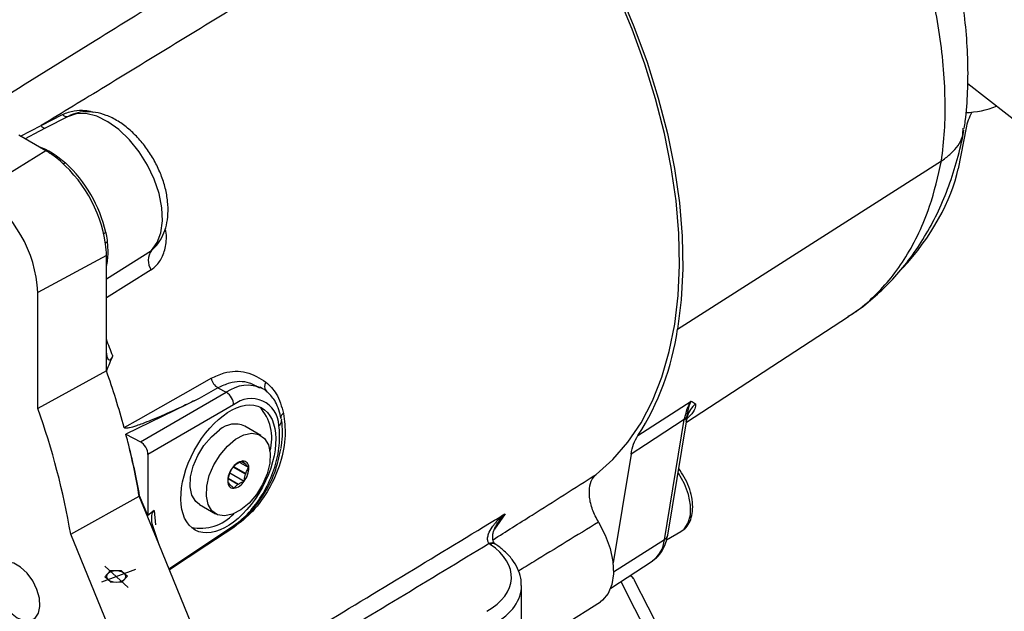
# Model space of a CAD drawing. Header units: inches. Extents: x 0.6 to 16.3, y 0.2 to 11.5.
# Tile 24 of 33: x 14.657 to 15.609, y 9.881 to 10.452. Entities that reach past the tile are written whole.
import ezdxf

# ---------------------------------------------------------------- set-up
doc = ezdxf.new("R2010")
doc.units = ezdxf.units.IN
doc.header["$MEASUREMENT"] = 0
doc.linetypes.add('CENTERX2', pattern=[0.8, 0.5, -0.1, 0.1, -0.1])

msp = doc.modelspace()

# ---------------------------------------------------------------- linework, layer by layer
at = {"color": 7, "linetype": 'Continuous', "lineweight": 25}
for p, q in [((15.57322, 10.39037), (15.79182, 10.22021)), ((14.67779, 10.3498), (14.69861, 10.36066)), ((14.70314, 10.35843), (14.68229, 10.34756)), ((14.68229, 10.34756), (14.67563, 10.34409)), ((15.57158, 10.34757), (15.56387, 10.30821)), ((14.68246, 10.32548), (14.65628, 10.3406)), ((14.68246, 10.32548), (14.61834, 10.28588)), ((14.69407, 10.31973), (14.70145, 10.31374)), ((15.29285, 10.153), (15.54797, 10.31582)), ((14.74088, 10.22431), (14.67452, 10.18859)), ((14.74088, 10.19407), (14.74088, 10.22431)), ((14.74088, 10.13607), (14.74088, 10.19407)), ((14.67452, 10.07665), (14.67452, 10.18859)), ((15.30139, 10.06347), (15.45804, 10.16543)), ((14.74088, 10.113), (14.74088, 10.13607)), ((14.74088, 10.113), (14.67452, 10.07665)), ((14.84873, 10.09647), (14.8304, 10.08612)), ((14.84873, 10.09647), (14.85677, 10.09215)), ((14.89152, 10.09599), (14.88955, 10.09705)), ((14.77374, 10.04422), (14.85677, 10.09215)), ((14.86384, 10.0799), (14.78106, 10.03211)), ((15.25456, 10.05034), (15.30603, 10.08359)), ((14.89017, 10.05053), (14.87461, 10.05951)), ((15.28019, 9.94968), (15.29937, 10.06575)), ((15.28331, 9.95401), (15.30141, 10.06357)), ((14.75964, 10.05182), (14.77374, 10.04422)), ((14.78106, 10.03211), (14.78106, 9.97315)), ((15.24792, 10.03255), (15.23054, 9.92733)), ((14.8754, 10.01308), (14.86344, 10.01998)), ((14.86383, 10.02038), (14.87558, 10.0136)), ((14.86975, 10.0245), (14.87846, 10.01947)), ((14.87489, 10.02297), (14.8711, 10.02515)), ((14.87122, 10.0252), (14.87466, 10.02322)), ((14.86017, 10.01434), (14.87409, 10.0063)), ((14.86802, 10.0032), (14.85857, 10.00866)), ((14.85864, 10.00912), (14.86842, 10.00347)), ((14.70637, 9.95499), (14.7726, 9.99176)), ((14.7726, 9.99176), (14.77296, 9.99209)), ((14.79147, 9.94568), (14.7726, 9.99176)), ((14.78106, 9.97315), (14.77296, 9.99209)), ((14.83086, 9.98373), (14.84642, 9.97475)), ((14.78716, 9.97783), (14.78106, 9.97315)), ((15.12635, 9.9749), (15.11581, 9.95991)), ((14.79147, 9.94568), (14.78564, 9.96311)), ((14.82092, 9.67526), (14.70637, 9.95499)), ((15.28223, 9.94955), (15.29606, 9.95754)), ((14.88695, 9.71253), (14.79147, 9.94568)), ((15.11178, 9.94528), (15.11075, 9.946)), ((15.11639, 9.94578), (15.11627, 9.94587)), ((15.11721, 9.94526), (15.1164, 9.9458)), ((15.22839, 9.90301), (15.26822, 9.92894)), ((15.1421, 9.75513), (15.1421, 9.90523)), ((15.30209, 9.81069), (15.25133, 9.91047)), ((15.18266, 9.86713), (15.21825, 9.88975))]:
    msp.add_line(p, q, dxfattribs=at)
at = {"color": 8, "linetype": 'Continuous', "lineweight": 25}
for p, q in [((14.65791, 10.33966), (14.67779, 10.3498)), ((14.67563, 10.34409), (14.6623, 10.33713)), ((14.69407, 10.31973), (14.69229, 10.31885)), ((14.70145, 10.31374), (14.69945, 10.31276)), ((14.7402, 10.24662), (14.73835, 10.24538)), ((14.74169, 10.23724), (14.74004, 10.23613)), ((14.74088, 10.20186), (14.78435, 10.22929)), ((14.78618, 10.2307), (14.78435, 10.22929)), ((14.78402, 10.21048), (14.74088, 10.18338)), ((15.30129, 10.06403), (15.3021, 10.06879)), ((14.78716, 9.97783), (14.78828, 9.96406)), ((15.28019, 9.94968), (15.23102, 9.9183))]:
    msp.add_line(p, q, dxfattribs=at)
at = {"color": 7, "linetype": 'CENTERX2'}
for p, q in [((14.73648, 9.90917), (14.7694, 9.92121)), ((14.73948, 9.92407), (14.76185, 9.90369))]:
    msp.add_line(p, q, dxfattribs=at)
at = {"color": 7, "linetype": 'Continuous'}
for p, q in [((14.74445, 9.91954), (14.73939, 9.91396)), ((14.75535, 9.9198), (14.74445, 9.91954)), ((14.76119, 9.91448), (14.75535, 9.9198)), ((14.73939, 9.91396), (14.74523, 9.90864)), ((14.74523, 9.90864), (14.75613, 9.9089)), ((14.75613, 9.9089), (14.76119, 9.91448))]:
    msp.add_line(p, q, dxfattribs=at)
at = {"color": 7, "linetype": 'Continuous', "lineweight": 25, "flags": 128}
for points in [[(15.21426, 10.01283), (15.23034, 10.02723), (15.2448, 10.04392), (15.25754, 10.0628), (15.26851, 10.08376), (15.27763, 10.10669), (15.28485, 10.13143), (15.29013, 10.15785), (15.29344, 10.18579), (15.29475, 10.21509), (15.29406, 10.24557), (15.29137, 10.27705), (15.2867, 10.30935), (15.28008, 10.34227), (15.27154, 10.37563), (15.26114, 10.40923), (15.24893, 10.44286), (15.235, 10.47633), (15.21941, 10.50944), (15.20227, 10.542), (15.18367, 10.57382), (15.16373, 10.6047), (15.14256, 10.63446)], [(15.16231, 10.61136), (15.183, 10.5798), (15.2023, 10.54723), (15.22009, 10.51386), (15.23626, 10.47989), (15.25071, 10.44553), (15.26337, 10.41098), (15.27414, 10.37646), (15.28296, 10.34218), (15.28978, 10.30835), (15.29456, 10.27518), (15.29726, 10.24286), (15.29788, 10.2116), (15.29641, 10.18158), (15.29285, 10.153)], [(15.57498, 10.38899), (15.57339, 10.38942), (15.57314, 10.3895)], [(14.70314, 10.35843), (14.70265, 10.35825), (14.7021, 10.35821), (14.70151, 10.35831), (14.7009, 10.35854), (14.70029, 10.35891), (14.69969, 10.35939), (14.69913, 10.35998), (14.69861, 10.36066)], [(14.78435, 10.22929), (14.7899, 10.23673), (14.79352, 10.24635), (14.79507, 10.25775), (14.79448, 10.2705), (14.79177, 10.28409), (14.78707, 10.29799), (14.78054, 10.31163), (14.77245, 10.3245), (14.76311, 10.33607), (14.75291, 10.3459), (14.74223, 10.35359), (14.7315, 10.35885), (14.72114, 10.36146), (14.71156, 10.36132), (14.70314, 10.35843)], [(14.75803, 10.05814), (14.77181, 10.06594), (14.82695, 10.09711), (14.84208, 10.10567)], [(14.8304, 10.08612), (14.75971, 10.05185), (14.75964, 10.05182)], [(14.90977, 10.06669), (14.91008, 10.06587), (14.91019, 10.06532)], [(15.29937, 10.06575), (15.26182, 10.04152), (15.24792, 10.03255)], [(14.83086, 9.98373), (14.82729, 9.98661), (14.8236, 9.99278), (14.8219, 10.00092), (14.8223, 10.01046), (14.82478, 10.02077), (14.82916, 10.03113), (14.83514, 10.04085), (14.84233, 10.04925), (14.85022, 10.05577)], [(14.86578, 10.04679), (14.87384, 10.05099), (14.88153, 10.05257), (14.88832, 10.05143), (14.89374, 10.04765), (14.89742, 10.04148), (14.89913, 10.03334), (14.89873, 10.0238), (14.89625, 10.01349), (14.89187, 10.00313), (14.88589, 9.99341), (14.8787, 9.98501), (14.87081, 9.97849), (14.86274, 9.97429), (14.85505, 9.97271), (14.84827, 9.97385), (14.84285, 9.97763), (14.83916, 9.9838), (14.83746, 9.99194), (14.83786, 10.00148), (14.84033, 10.01179), (14.84471, 10.02215), (14.8507, 10.03187), (14.85788, 10.04027), (14.86578, 10.04679)], [(15.21645, 9.96669), (15.22292, 9.95422), (15.22763, 9.94137), (15.23036, 9.92874), (15.23098, 9.91691), (15.22947, 9.90642), (15.22589, 9.89776), (15.22041, 9.89132), (15.21825, 9.88975)], [(14.65462, 9.8744), (14.66113, 9.87177), (14.66706, 9.87165), (14.67189, 9.87403), (14.67519, 9.87872), (14.67665, 9.88529), (14.67616, 9.89316), (14.67375, 9.90163), (14.66965, 9.90995), (14.6642, 9.91737), (14.65791, 9.92325), (14.65132, 9.92705), (14.64503, 9.92844), (14.63959, 9.9273), (14.63548, 9.92372), (14.63307, 9.91803), (14.63258, 9.91073), (14.63405, 9.90247), (14.63734, 9.89398), (14.64217, 9.88602), (14.6481, 9.87929), (14.65462, 9.8744)]]:
    msp.add_lwpolyline(points, dxfattribs=at)
at = {"color": 8, "linetype": 'Continuous', "lineweight": 25, "flags": 128}
for points in [[(15.29606, 9.95754), (15.2993, 9.96003), (15.30323, 9.96595), (15.30527, 9.97383), (15.3053, 9.98318), (15.30331, 9.99341), (15.29942, 10.00387), (15.29389, 10.01391), (15.29334, 10.01475)], [(14.80132, 9.92164), (14.80607, 9.92481), (14.86404, 9.96347)], [(14.8015, 9.92119), (14.80719, 9.92495), (14.86402, 9.96265)], [(14.86401, 9.96166), (14.8378, 9.94439), (14.80173, 9.92063)], [(15.28463, 9.81816), (15.27453, 9.83802), (15.26084, 9.86492), (15.24716, 9.89182), (15.23821, 9.90941)]]:
    msp.add_lwpolyline(points, dxfattribs=at)
at = {"color": 7, "linetype": 'CENTERX2', "flags": 128}
msp.add_lwpolyline([(14.75645, 9.91836), (14.75323, 9.9194), (14.74957, 9.91966), (14.74602, 9.91909), (14.74312, 9.91777), (14.74131, 9.91592), (14.74087, 9.91381), (14.74186, 9.91176), (14.74414, 9.91008), (14.74735, 9.90904), (14.75101, 9.90878), (14.75456, 9.90935), (14.75746, 9.91067), (14.75927, 9.91252), (14.75971, 9.91463), (14.75872, 9.91668), (14.75645, 9.91836)], dxfattribs=at)
at = {"color": 7, "linetype": 'Continuous', "lineweight": 25}
for centre, radius, start, end in [((15.56937, 10.44747), 0.08503, 271.23668, 291.95836), ((14.6814, 10.35142), 0.00396, 204.17248, 283.00279), ((14.63872, 10.25012), 0.08714, 52.60568, 59.8661), ((14.60908, 10.21567), 0.13253, 8.52846, 51.47154), ((14.6128, 10.21782), 0.13061, 12.7419, 47.2581), ((14.55256, 10.18304), 0.12208, 2.60548, 57.39452), ((14.65371, 10.22411), 0.08716, 0.13654, 7.39588), ((14.79836, 10.21964), 0.01702, 145.43651, 212.56038), ((15.03578, 10.19041), 0.25977, 327.37048, 351.71996), ((14.02091, 9.85773), 0.76388, 15.21025, 19.52202), ((14.85652, 10.1091), 0.01484, 193.36117, 238.33447), ((14.84933, 10.07968), 0.01452, 0.86768, 59.17402), ((14.88092, 10.0594), 0.02668, 1.45507, 129.79287), ((14.00275, 9.83574), 0.71366, 9.61866, 19.72835), ((14.85669, 10.04796), 0.04406, 343.39445, 43.43565), ((15.3262, 10.06155), 0.02517, 129.64956, 163.2987), ((15.29574, 10.07176), 0.00702, 301.09049, 334.90249), ((14.86529, 10.0389), 0.02262, 65.66192, 131.75503), ((14.11127, 9.88116), 0.67051, 9.49436, 14.09272), ((14.87503, 10.0113), 0.0147, 99.26283, 148.49536), ((14.87417, 10.01186), 0.01324, 122.83164, 124.92655), ((14.87257, 10.0199), 0.00591, 355.82129, 89.1004), ((14.85736, 10.01916), 0.0211, 322.46425, 0.84776), ((14.8714, 10.02001), 0.00458, 40.33404, 44.58765), ((14.87922, 10.00612), 0.0211, 142.46425, 180.84776), ((14.87778, 10.0068), 0.01924, 160.8396, 162.47241), ((14.85723, 10.01939), 0.01924, 340.8396, 342.47241), ((14.86402, 10.00538), 0.00591, 175.82129, 269.1004), ((14.86361, 10.00618), 0.00458, 220.33404, 224.58765), ((14.86156, 10.01398), 0.0147, 279.26283, 328.49536), ((14.86084, 10.01433), 0.01324, 302.83164, 304.92655), ((14.8318, 10.00465), 0.04388, 258.38468, 317.05836), ((14.87236, 9.96207), 0.00836, 176.02189, 182.78329), ((14.85585, 9.96318), 0.00819, 356.31542, 2.02682)]:
    msp.add_arc(centre, radius, start, end, dxfattribs=at)
at = {"color": 8, "linetype": 'Continuous', "lineweight": 25}
for centre, radius, start, end in [((13.98425, 9.84723), 0.8125, 20.16556, 21.37396), ((14.87744, 10.06422), 0.03475, 65.97215, 126.50421), ((14.90114, 10.09789), 0.00738, 145.41192, 223.28006), ((14.91371, 10.06767), 0.00426, 112.28555, 182.92741), ((14.90422, 10.06502), 0.00598, 304.31441, 2.89545), ((15.27695, 9.9553), 0.00648, 299.95347, 348.54896), ((15.11339, 9.94094), 0.00571, 59.64665, 117.53215), ((15.11444, 9.94055), 0.00542, 59.95587, 119.35156), ((15.25113, 9.95263), 0.02921, 305.81724, 354.21054)]:
    msp.add_arc(centre, radius, start, end, dxfattribs=at)
at = {"color": 7, "linetype": 'Continuous', "lineweight": 25}
for centre, major_axis, ratio, start_param, end_param in [((15.59969, 10.36283), (0.02459, 0.03157), 0.469735, 1.923588, 2.393032), ((15.48056, 10.26297), (0.07285, 0.09366), 0.469815, 4.525981, 5.533669), ((15.24178, 10.54427), (0.54623, 0.79923), 0.233965, 2.27053, 2.29132), ((14.41114, 10.10085), (-0.26643, 0.42983), 0.597167, 4.234457, 4.250685), ((14.41024, 10.10134), (-0.26705, 0.43083), 0.597167, 4.117759, 4.233677), ((14.77374, 10.03605), (-0.00526, 0.00851), 0.597193, 3.909641, 5.480437), ((15.04516, 9.91529), (0.08717, -0.00255), 0.556797, 5.540241, 7.00056)]:
    msp.add_ellipse(centre, major_axis=major_axis, ratio=ratio, start_param=start_param, end_param=end_param, dxfattribs=at)
msp.add_ellipse((14.85871, 10.01817), major_axis=(0.03189, 0.05917), ratio=0.556891, dxfattribs=at)
at = {"color": 8, "linetype": 'Continuous', "lineweight": 25}
msp.add_ellipse((15.04492, 9.90699), major_axis=(0.09717, -0.00256), ratio=0.558934, start_param=5.538673, end_param=6.304276, dxfattribs=at)
at = {"color": 7, "linetype": 'Continuous', "lineweight": 25}
for points, knots in [([(15.56987, 10.34713), (15.57022, 10.3495), (15.57191, 10.36101), (15.57344, 10.38234), (15.57373, 10.41139), (15.57194, 10.44128), (15.56821, 10.47179), (15.56258, 10.50272), (15.55512, 10.5339), (15.5459, 10.56517), (15.53501, 10.59637), (15.52252, 10.62737), (15.5085, 10.65803), (15.49303, 10.68821), (15.4762, 10.71777), (15.45809, 10.74657), (15.43878, 10.77448), (15.41835, 10.80137), (15.3969, 10.82711), (15.3745, 10.85156), (15.35124, 10.8746), (15.32721, 10.89611), (15.30247, 10.91597), (15.27712, 10.93404), (15.25124, 10.95019), (15.22492, 10.96429), (15.19829, 10.97617), (15.17153, 10.98569), (15.14483, 10.9927), (15.11844, 10.99712), (15.09259, 10.99889), (15.06754, 10.99802), (15.04346, 10.99463), (15.02061, 10.98865), (15.00269, 10.98223), (14.99288, 10.977), (14.98984, 10.97538)], [0, 0, 0, 0, 0.007995, 0.03876, 0.069686, 0.100784, 0.131921, 0.163009, 0.194009, 0.22491, 0.255713, 0.28643, 0.317076, 0.347671, 0.378236, 0.408793, 0.439362, 0.46996, 0.500611, 0.531336, 0.562159, 0.5931, 0.624178, 0.655404, 0.686776, 0.718272, 0.749833, 0.781323, 0.812586, 0.843434, 0.873691, 0.903237, 0.932038, 0.960141, 0.98766, 1, 1, 1, 1]), ([(14.62204, 10.36525), (14.65803, 10.38749), (14.74576, 10.44172), (14.91638, 10.54753), (15.05092, 10.63156), (15.13379, 10.68332)], [0, 0, 0, 0, 0.2108319, 0.51394, 1, 1, 1, 1]), ([(15.14256, 10.63446), (15.06, 10.58368), (14.92597, 10.50124), (14.77087, 10.40652), (14.6985, 10.36242), (14.67779, 10.3498)], [0, 0, 0, 0, 0.533763, 0.866602, 1, 1, 1, 1]), ([(14.78556, 10.23011), (14.78726, 10.23183), (14.79125, 10.23588), (14.79584, 10.24379), (14.79918, 10.25355), (14.80071, 10.26453), (14.80037, 10.27656), (14.79809, 10.28927), (14.79396, 10.30214), (14.78816, 10.31469), (14.7809, 10.32652), (14.77236, 10.33732), (14.76273, 10.34674), (14.75216, 10.35448), (14.7413, 10.35989), (14.73059, 10.36287), (14.72053, 10.3635), (14.71067, 10.36206), (14.70479, 10.35916), (14.70178, 10.35767)], [0, 0, 0, 0, 0.040099, 0.094075, 0.149506, 0.20798, 0.269413, 0.332488, 0.395644, 0.458553, 0.521405, 0.584535, 0.648268, 0.713031, 0.77904, 0.836979, 0.891887, 0.944523, 1, 1, 1, 1]), ([(15.45792, 10.1657), (15.46041, 10.16722), (15.46956, 10.17285), (15.48399, 10.18473), (15.50107, 10.20118), (15.5165, 10.2196), (15.53035, 10.23979), (15.54253, 10.26172), (15.55299, 10.28531), (15.5616, 10.31053), (15.56685, 10.33076), (15.5691, 10.34261), (15.56961, 10.3453)], [0, 0, 0, 0, 0.041349, 0.152459, 0.263905, 0.37625, 0.489991, 0.605516, 0.723062, 0.842684, 0.964241, 1, 1, 1, 1]), ([(15.54797, 10.31582), (15.54812, 10.31592), (15.55148, 10.31808), (15.56005, 10.32502), (15.56844, 10.33563), (15.56872, 10.34461), (15.56881, 10.34726)], [0, 0, 0, 0, 0.012363, 0.272072, 0.785579, 1, 1, 1, 1]), ([(14.7402, 10.24662), (14.74068, 10.24411), (14.74129, 10.24095), (14.74163, 10.23786), (14.74169, 10.23724)], [0, 0, 0, 0, 0.797039, 1, 1, 1, 1]), ([(14.74169, 10.23724), (14.74195, 10.23374), (14.74259, 10.22518), (14.74145, 10.21795), (14.74078, 10.21367)], [0, 0, 0, 0, 0.408425, 1, 1, 1, 1]), ([(14.74695, 10.12733), (14.74692, 10.12726), (14.74656, 10.12642), (14.74587, 10.12505), (14.74486, 10.12372), (14.74405, 10.12325), (14.74307, 10.12333), (14.74191, 10.12505), (14.74104, 10.1295), (14.74093, 10.13378), (14.74088, 10.13607)], [0, 0, 0, 0, 0.007974, 0.098812, 0.172343, 0.246043, 0.296833, 0.455627, 0.709946, 1, 1, 1, 1]), ([(14.84208, 10.10567), (14.84622, 10.10762), (14.85735, 10.11283), (14.87663, 10.11329), (14.88894, 10.10581), (14.89506, 10.10208)], [0, 0, 0, 0, 0.229346, 0.616143, 1, 1, 1, 1]), ([(14.89627, 10.09242), (14.89542, 10.0933), (14.89404, 10.09474), (14.89221, 10.09545), (14.89151, 10.09572)], [0, 0, 0, 0, 0.6167898, 1, 1, 1, 1]), ([(14.89506, 10.10208), (14.89866, 10.09861), (14.90669, 10.09085), (14.91018, 10.07845), (14.9121, 10.07162)], [0, 0, 0, 0, 0.44846, 1, 1, 1, 1]), ([(14.8304, 10.08612), (14.82546, 10.08374), (14.8143, 10.07838), (14.7989, 10.07137), (14.78558, 10.06569), (14.77659, 10.06215), (14.77053, 10.05998), (14.76642, 10.05869), (14.76364, 10.05796), (14.76176, 10.05758), (14.76048, 10.05742), (14.75954, 10.0574), (14.75888, 10.05748), (14.75842, 10.05765), (14.75818, 10.05784), (14.75807, 10.05802), (14.75804, 10.05812), (14.75803, 10.05814)], [0, 0, 0, 0, 0.206655, 0.466674, 0.641106, 0.758171, 0.836797, 0.889674, 0.925308, 0.949399, 0.965766, 0.976973, 0.987264, 0.992755, 0.996517, 0.999192, 1, 1, 1, 1]), ([(14.90977, 10.06669), (14.90833, 10.07244), (14.90573, 10.08282), (14.89948, 10.08934), (14.89669, 10.09225)], [0, 0, 0, 0, 0.554058, 1, 1, 1, 1]), ([(15.29937, 10.06575), (15.30077, 10.0714), (15.30241, 10.07798), (15.30558, 10.08289), (15.30603, 10.08359)], [0, 0, 0, 0, 0.859407, 1, 1, 1, 1]), ([(15.3021, 10.06879), (15.3027, 10.07262), (15.30355, 10.07803), (15.30541, 10.08236), (15.30602, 10.08356), (15.30603, 10.08359)], [0, 0, 0, 0, 0.7042492, 0.9945165, 1, 1, 1, 1]), ([(15.30603, 10.08359), (15.30604, 10.08358), (15.30769, 10.08276), (15.30892, 10.08185), (15.31014, 10.08093)], [0, 0, 0, 0, 0.004722, 1, 1, 1, 1]), ([(14.9121, 10.07162), (14.91292, 10.06469), (14.91474, 10.04947), (14.90992, 10.0239), (14.8987, 9.99844), (14.88266, 9.97616), (14.87024, 9.9665), (14.86401, 9.96166)], [0, 0, 0, 0, 0.174163, 0.382847, 0.588595, 0.7939, 1, 1, 1, 1]), ([(15.30153, 10.06399), (15.3017, 10.06489), (15.30209, 10.06694), (15.30273, 10.06831), (15.30296, 10.06871), (15.30287, 10.06858), (15.30286, 10.06857)], [0, 0, 0, 0, 0.259049, 0.587337, 0.967134, 1, 1, 1, 1]), ([(14.86404, 9.96347), (14.8662, 9.96501), (14.87063, 9.9682), (14.8794, 9.97649), (14.89012, 9.98991), (14.90051, 10.00943), (14.9071, 10.03076), (14.90878, 10.04786), (14.90789, 10.05701), (14.90759, 10.06008)], [0, 0, 0, 0, 0.079005, 0.162289, 0.330351, 0.515076, 0.702538, 0.900167, 1, 1, 1, 1]), ([(14.90964, 10.03789), (14.90981, 10.03872), (14.91084, 10.04394), (14.91104, 10.05316), (14.91092, 10.06153), (14.91017, 10.0653), (14.91016, 10.06532)], [0, 0, 0, 0, 0.083993, 0.531506, 0.997102, 1, 1, 1, 1]), ([(15.24792, 10.03255), (15.24862, 10.03586), (15.25004, 10.04257), (15.25304, 10.04772), (15.25456, 10.05034)], [0, 0, 0, 0, 0.492898, 1, 1, 1, 1]), ([(14.86658, 10.02272), (14.86581, 10.02214), (14.86425, 10.02097), (14.86308, 10.01965), (14.86249, 10.01898)], [0, 0, 0, 0, 0.4966727, 1, 1, 1, 1]), ([(14.87266, 10.02581), (14.87191, 10.02551), (14.86987, 10.02469), (14.8681, 10.02364), (14.86699, 10.02299)], [0, 0, 0, 0, 0.368713, 1, 1, 1, 1]), ([(14.87466, 10.02322), (14.87438, 10.02353), (14.87351, 10.02453), (14.873, 10.02529), (14.87266, 10.02581)], [0, 0, 0, 0, 0.3178104, 1, 1, 1, 1]), ([(14.87846, 10.01947), (14.87819, 10.01972), (14.87684, 10.02097), (14.87575, 10.02208), (14.87489, 10.02297)], [0, 0, 0, 0, 0.199037, 1, 1, 1, 1]), ([(14.87558, 10.0136), (14.87582, 10.01427), (14.8766, 10.01637), (14.87771, 10.01821), (14.87846, 10.01947)], [0, 0, 0, 0, 0.31781, 1, 1, 1, 1]), ([(14.85943, 10.01259), (14.85923, 10.0119), (14.85859, 10.00972), (14.85831, 10.00739), (14.85812, 10.00581)], [0, 0, 0, 0, 0.31781, 1, 1, 1, 1]), ([(14.86249, 10.01898), (14.86226, 10.01862), (14.86113, 10.01682), (14.86028, 10.01476), (14.8596, 10.01311)], [0, 0, 0, 0, 0.199037, 1, 1, 1, 1]), ([(14.87409, 10.0063), (14.87414, 10.00676), (14.87438, 10.00908), (14.87495, 10.0113), (14.8754, 10.01308)], [0, 0, 0, 0, 0.199037, 1, 1, 1, 1]), ([(15.21645, 9.96669), (15.21434, 9.97068), (15.21014, 9.97866), (15.20732, 9.9911), (15.20758, 10.00204), (15.2104, 10.00922), (15.21329, 10.01192), (15.21426, 10.01283)], [0, 0, 0, 0, 0.222083, 0.444173, 0.666127, 0.888034, 1, 1, 1, 1]), ([(15.29631, 9.95804), (15.29754, 9.95876), (15.30078, 9.96063), (15.30435, 9.96589), (15.30696, 9.97298), (15.30777, 9.98142), (15.30679, 9.99083), (15.30396, 10.00069), (15.2997, 10.01023), (15.29583, 10.01586), (15.29397, 10.01856)], [0, 0, 0, 0, 0.075672, 0.199076, 0.324716, 0.457281, 0.595051, 0.733873, 0.872271, 1, 1, 1, 1]), ([(14.85812, 10.00581), (14.85821, 10.00567), (14.85867, 10.00493), (14.85948, 10.00398), (14.86012, 10.00322)], [0, 0, 0, 0, 0.199037, 1, 1, 1, 1]), ([(14.86035, 10.00297), (14.86067, 10.00263), (14.86169, 10.00156), (14.86302, 10.00032), (14.86393, 9.99947)], [0, 0, 0, 0, 0.31781, 1, 1, 1, 1]), ([(14.86393, 9.99947), (14.86435, 9.99996), (14.86551, 10.00128), (14.86705, 10.00246), (14.86802, 10.0032)], [0, 0, 0, 0, 0.368713, 1, 1, 1, 1]), ([(14.86842, 10.00347), (14.86929, 10.004), (14.87104, 10.00505), (14.87307, 10.00588), (14.87409, 10.0063)], [0, 0, 0, 0, 0.496673, 1, 1, 1, 1]), ([(14.78564, 9.96311), (14.78506, 9.96596), (14.78429, 9.96974), (14.78499, 9.97438), (14.78587, 9.97661), (14.78682, 9.9775), (14.78716, 9.97783)], [0, 0, 0, 0, 0.539887, 0.717751, 0.8972, 1, 1, 1, 1]), ([(15.11075, 9.946), (15.11026, 9.94671), (15.10923, 9.94822), (15.10915, 9.95168), (15.11037, 9.95633), (15.11395, 9.96279), (15.11958, 9.96927), (15.12428, 9.97332), (15.12632, 9.97488), (15.12635, 9.9749)], [0, 0, 0, 0, 0.089434, 0.189606, 0.307947, 0.507055, 0.796551, 0.997323, 1, 1, 1, 1]), ([(15.11633, 9.94591), (15.11608, 9.94609), (15.11559, 9.94643), (15.11452, 9.94865), (15.11406, 9.952), (15.11463, 9.95676), (15.11627, 9.96176), (15.11837, 9.96484), (15.11919, 9.96604)], [0, 0, 0, 0, 0.143566, 0.276468, 0.417059, 0.589887, 0.83951, 1, 1, 1, 1]), ([(15.26872, 9.92965), (15.27003, 9.93049), (15.27374, 9.93287), (15.27818, 9.93891), (15.28171, 9.9463), (15.28282, 9.95168), (15.28331, 9.95401)], [0, 0, 0, 0, 0.162632, 0.462161, 0.766412, 1, 1, 1, 1]), ([(15.14185, 9.90567), (15.14179, 9.90804), (15.14164, 9.91361), (15.13854, 9.92212), (15.13318, 9.9309), (15.12603, 9.93871), (15.11999, 9.94316), (15.11716, 9.94524)], [0, 0, 0, 0, 0.156684, 0.367697, 0.582137, 0.803978, 1, 1, 1, 1]), ([(15.25003, 9.91205), (15.24961, 9.91298), (15.24899, 9.91433), (15.24778, 9.91514), (15.2474, 9.91539)], [0, 0, 0, 0, 0.689929, 1, 1, 1, 1])]:
    msp.add_open_spline(points, degree=3, knots=knots, dxfattribs=at)
at = {"color": 8, "linetype": 'Continuous', "lineweight": 25}
for points, knots in [([(15.54797, 10.31582), (15.54907, 10.32536), (15.55128, 10.34443), (15.55173, 10.37535), (15.54997, 10.40784), (15.54581, 10.44153), (15.53939, 10.47581), (15.53077, 10.51074), (15.51985, 10.54644), (15.50678, 10.58231), (15.49181, 10.61774), (15.47497, 10.65284), (15.45614, 10.68768), (15.43564, 10.72167), (15.41381, 10.75425), (15.39065, 10.78555), (15.36606, 10.8156), (15.34043, 10.84388), (15.31421, 10.86994), (15.28736, 10.89392), (15.25977, 10.9158), (15.23192, 10.93518), (15.20427, 10.95179), (15.17674, 10.96574), (15.14927, 10.97699), (15.12233, 10.98531), (15.09636, 10.9906), (15.07126, 10.99296), (15.04698, 10.99235), (15.02403, 10.98858), (15.00486, 10.98298), (14.99412, 10.97751), (14.98984, 10.97533)], [0, 0, 0, 0, 0.033276, 0.066553, 0.100796, 0.135039, 0.168316, 0.201592, 0.235836, 0.270079, 0.303347, 0.336614, 0.370848, 0.405082, 0.438337, 0.471591, 0.505812, 0.540033, 0.573275, 0.606517, 0.640725, 0.674933, 0.708169, 0.741406, 0.775607, 0.809809, 0.843048, 0.876287, 0.910492, 0.944696, 0.977946, 1, 1, 1, 1]), ([(14.69861, 10.36066), (14.70226, 10.36208), (14.70899, 10.36469), (14.71883, 10.36483), (14.7252, 10.36408), (14.72778, 10.36288), (14.72824, 10.36267)], [0, 0, 0, 0, 0.40513, 0.748675, 0.955249, 1, 1, 1, 1]), ([(14.67419, 10.33026), (14.67834, 10.32863), (14.68486, 10.32606), (14.69162, 10.32141), (14.69407, 10.31973)], [0, 0, 0, 0, 0.637162, 1, 1, 1, 1]), ([(15.45784, 10.16574), (15.46003, 10.16705), (15.46906, 10.17241), (15.483, 10.18468), (15.49947, 10.20241), (15.51393, 10.22287), (15.5264, 10.246), (15.53888, 10.27618), (15.54454, 10.30085), (15.54797, 10.31582)], [0, 0, 0, 0, 0.04704, 0.193878, 0.336645, 0.479412, 0.626324, 0.773236, 1, 1, 1, 1]), ([(14.78402, 10.21048), (14.78529, 10.21138), (14.78947, 10.21434), (14.79527, 10.22217), (14.79881, 10.23481), (14.79937, 10.24497), (14.79768, 10.24987), (14.79762, 10.25002)], [0, 0, 0, 0, 0.119012, 0.392569, 0.680563, 0.990225, 1, 1, 1, 1]), ([(14.8891, 10.09607), (14.8859, 10.09797), (14.87704, 10.10321), (14.86233, 10.10269), (14.85241, 10.09816), (14.84873, 10.09647)], [0, 0, 0, 0, 0.262245, 0.726255, 1, 1, 1, 1]), ([(15.31014, 10.08093), (15.3102, 10.0795), (15.31032, 10.07669), (15.30675, 10.07139), (15.30321, 10.06806), (15.30232, 10.06721)], [0, 0, 0, 0, 0.433877, 0.85605, 1, 1, 1, 1]), ([(14.86402, 9.96265), (14.86861, 9.96614), (14.87883, 9.97392), (14.89295, 9.99215), (14.90459, 10.01444), (14.90791, 10.0298), (14.90954, 10.03737)], [0, 0, 0, 0, 0.215102, 0.479257, 0.743639, 1, 1, 1, 1]), ([(15.1145, 9.94974), (15.12708, 9.95769), (15.16035, 9.97872), (15.19358, 9.99975), (15.21426, 10.01283)], [0, 0, 0, 0, 0.37787, 1, 1, 1, 1]), ([(14.84842, 9.8066), (14.87574, 9.8231), (14.96341, 9.87604), (15.05533, 9.93176), (15.12059, 9.9714), (15.12569, 9.9745), (15.12635, 9.9749)], [0, 0, 0, 0, 0.294411, 0.94493, 0.992809, 1, 1, 1, 1]), ([(15.12635, 9.9749), (15.12633, 9.97488), (15.12444, 9.97312), (15.12167, 9.97043), (15.11986, 9.96706), (15.11929, 9.96598)], [0, 0, 0, 0, 0.007822, 0.681262, 1, 1, 1, 1]), ([(15.21645, 9.96669), (15.19561, 9.95397), (15.16983, 9.93822), (15.14405, 9.92244), (15.1391, 9.91941)], [0, 0, 0, 0, 0.808228, 1, 1, 1, 1]), ([(15.11075, 9.946), (15.05275, 9.91085), (14.96751, 9.85919), (14.88205, 9.80765), (14.85474, 9.79117)], [0, 0, 0, 0, 0.6804199, 1, 1, 1, 1]), ([(15.24712, 9.91521), (15.24745, 9.91503), (15.24941, 9.91397), (15.25042, 9.91203), (15.25126, 9.91042)], [0, 0, 0, 0, 0.1694517, 1, 1, 1, 1])]:
    msp.add_open_spline(points, degree=3, knots=knots, dxfattribs=at)

doc.saveas('drawing.dxf')
